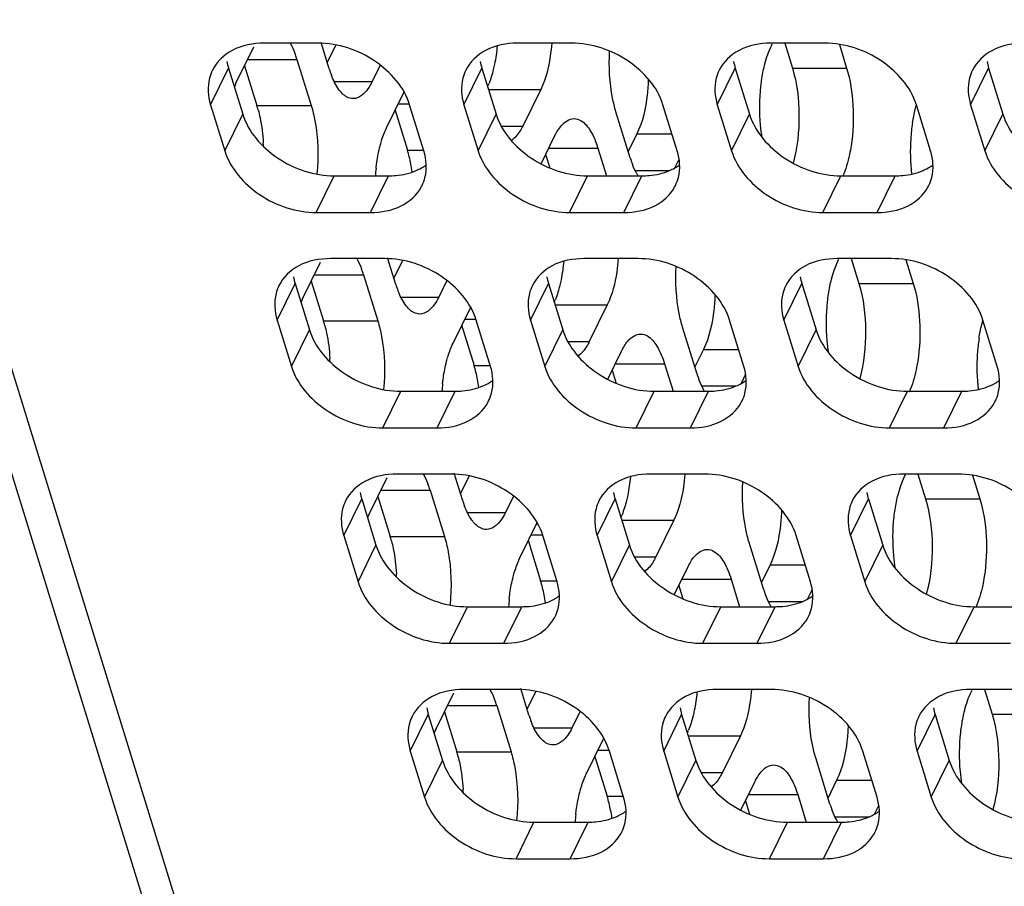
# Model space of a CAD drawing. Header units: millimetres. Extents: x 0 to 420, y 0 to 297.
# Tile 18 of 180: x 154.3 to 161.82, y 48.56 to 55.17. Entities that reach past the tile are written whole.
import ezdxf

# ---------------------------------------------------------------- set-up
doc = ezdxf.new("R2010")
doc.units = ezdxf.units.MM
doc.header["$LTSCALE"] = 23.1
doc.layers.get('0').update_dxf_attribs({"linetype": 'CONTINUOUS'})
doc.layers.add('ASSI', color=7, linetype='CONTINUOUS')

msp = doc.modelspace()

# ---------------------------------------------------------------- linework, layer by layer
at = {"color": 9, "linetype": 'CONTINUOUS'}
msp.add_line((156.719512, 44.489089), (148.753109, 70.268378), dxfattribs=at)
at = {"layer": 'ASSI', "color": 7, "linetype": 'CONTINUOUS'}
for p, q in [((156.426842, 44.635953), (148.460439, 70.415241)), ((155.954282, 54.687258), (156.091551, 54.966983)), ((156.581984, 54.993503), (156.167506, 54.993503)), ((156.666015, 54.79718), (156.60331, 55.000094)), ((156.717071, 54.979874), (156.651101, 54.845441)), ((158.516212, 54.993503), (158.101734, 54.993503)), ((160.45044, 54.993503), (160.035962, 54.993503)), ((160.041652, 54.973822), (160.048331, 54.987434)), ((160.143083, 54.993503), (160.201638, 54.80402)), ((160.56044, 54.984186), (160.616115, 54.80402)), ((155.897378, 54.803232), (156.006308, 54.450735)), ((156.020252, 54.821691), (156.114268, 54.517455)), ((156.419816, 54.869952), (156.528746, 54.517455)), ((157.055966, 54.825853), (156.99428, 54.70015)), ((157.831606, 54.803232), (157.940536, 54.450735)), ((159.765834, 54.803232), (159.874764, 54.450735)), ((161.700062, 54.803232), (161.808992, 54.450735)), ((157.103209, 54.347653), (157.240478, 54.627377)), ((158.280476, 54.640269), (158.143207, 54.360544)), ((155.760109, 54.523507), (155.869039, 54.17101)), ((157.38879, 54.17101), (157.27986, 54.523507)), ((157.694337, 54.523507), (157.803267, 54.17101)), ((159.323018, 54.17101), (159.214088, 54.523507)), ((159.628565, 54.523507), (159.737495, 54.17101)), ((161.257246, 54.17101), (161.148316, 54.523507)), ((161.562794, 54.523507), (161.671723, 54.17101)), ((157.167143, 54.488675), (157.263196, 54.17785)), ((158.963869, 54.117969), (158.854939, 54.470466)), ((158.283452, 54.071861), (158.389405, 54.287772)), ((159.014925, 54.300663), (158.948955, 54.16623)), ((158.318107, 54.14248), (158.349401, 54.041213)), ((158.71767, 54.190741), (158.782566, 53.980738)), ((159.336384, 54.11111), (159.301288, 54.039594)), ((156.704184, 53.980738), (157.118662, 53.980738)), ((158.638412, 53.980738), (159.05289, 53.980738)), ((160.572641, 53.980738), (160.987118, 53.980738)), ((156.566915, 53.701014), (156.981393, 53.701014)), ((158.501144, 53.701014), (158.915621, 53.701014)), ((160.435372, 53.701014), (160.849849, 53.701014)), ((156.462621, 53.042272), (156.59989, 53.321996)), ((157.090323, 53.348517), (156.675845, 53.348517)), ((157.174354, 53.152193), (157.111649, 53.355107)), ((157.22541, 53.334888), (157.15944, 53.200455)), ((159.024551, 53.348517), (158.610073, 53.348517)), ((160.958779, 53.348517), (160.544302, 53.348517)), ((160.549991, 53.328836), (160.55667, 53.342447)), ((160.651422, 53.348517), (160.709977, 53.159033)), ((161.068779, 53.3392), (161.124455, 53.159033)), ((156.928155, 53.224966), (157.037085, 52.872469)), ((156.405717, 53.158245), (156.514647, 52.805748)), ((156.528592, 53.176705), (156.622608, 52.872469)), ((157.564305, 53.180866), (157.502619, 53.055163)), ((158.339945, 53.158245), (158.448875, 52.805748)), ((160.274174, 53.158245), (160.383103, 52.805748)), ((158.788815, 52.995282), (158.651546, 52.715558)), ((157.611549, 52.702666), (157.748817, 52.982391)), ((156.268449, 52.878521), (156.377378, 52.526024)), ((157.675483, 52.843689), (157.771535, 52.532863)), ((157.897129, 52.526024), (157.788199, 52.878521)), ((158.202677, 52.878521), (158.311606, 52.526024)), ((159.831357, 52.526024), (159.722427, 52.878521)), ((160.136905, 52.878521), (160.245835, 52.526024)), ((161.765585, 52.526024), (161.656655, 52.878521)), ((159.472208, 52.472982), (159.363278, 52.825479)), ((158.791791, 52.426874), (158.897745, 52.642785)), ((159.523265, 52.655677), (159.457294, 52.521243)), ((159.22601, 52.545755), (159.290905, 52.335752)), ((158.826446, 52.497494), (158.85774, 52.396227)), ((159.844723, 52.466123), (159.809628, 52.394607)), ((157.212524, 52.335752), (157.627001, 52.335752)), ((159.146752, 52.335752), (159.561229, 52.335752)), ((161.08098, 52.335752), (161.495457, 52.335752)), ((157.075255, 52.056027), (157.489732, 52.056027)), ((159.009483, 52.056027), (159.42396, 52.056027)), ((160.943711, 52.056027), (161.358188, 52.056027)), ((156.970961, 51.397285), (157.10823, 51.67701)), ((157.598662, 51.70353), (157.184185, 51.70353)), ((157.682693, 51.507207), (157.619988, 51.710121)), ((157.733749, 51.689901), (157.667779, 51.555468)), ((159.53289, 51.70353), (159.118413, 51.70353)), ((161.467118, 51.70353), (161.052641, 51.70353)), ((161.05833, 51.683849), (161.06501, 51.697461)), ((161.159761, 51.70353), (161.218316, 51.514047)), ((161.577118, 51.694213), (161.632794, 51.514047)), ((157.436494, 51.579979), (157.545424, 51.227482)), ((156.914057, 51.513259), (157.022986, 51.160762)), ((157.036931, 51.531718), (157.130947, 51.227482)), ((158.072644, 51.53588), (158.010958, 51.410177)), ((158.848285, 51.513259), (158.957215, 51.160762)), ((160.782513, 51.513259), (160.891443, 51.160762)), ((159.297154, 51.350296), (159.159885, 51.070571)), ((158.119888, 51.05768), (158.257157, 51.337404)), ((156.776788, 51.233534), (156.885718, 50.881037)), ((158.183822, 51.198702), (158.279874, 50.887877)), ((158.405468, 50.881037), (158.296538, 51.233534)), ((158.711016, 51.233534), (158.819946, 50.881037)), ((160.339696, 50.881037), (160.230767, 51.233534)), ((160.645244, 51.233534), (160.754174, 50.881037)), ((159.980548, 50.827996), (159.871618, 51.180493)), ((159.30013, 50.781888), (159.406084, 50.997798)), ((160.031604, 51.01069), (159.965634, 50.876257)), ((159.734349, 50.900768), (159.799245, 50.690765)), ((159.334785, 50.852507), (159.366079, 50.75124)), ((160.353062, 50.821137), (160.317967, 50.749621)), ((157.720863, 50.690765), (158.13534, 50.690765)), ((159.655091, 50.690765), (160.069568, 50.690765)), ((161.589319, 50.690765), (162.003797, 50.690765)), ((157.583594, 50.411041), (157.998071, 50.411041)), ((159.517822, 50.411041), (159.9323, 50.411041)), ((161.45205, 50.411041), (161.866528, 50.411041)), ((158.191032, 49.86222), (158.128327, 50.065134)), ((157.4793, 49.752299), (157.616569, 50.032023)), ((158.107001, 50.058544), (157.692524, 50.058544)), ((158.242089, 50.044915), (158.176119, 49.910482)), ((160.041229, 50.058544), (159.626752, 50.058544)), ((161.975458, 50.058544), (161.56098, 50.058544)), ((161.56667, 50.038863), (161.573349, 50.052474)), ((161.668101, 50.058544), (161.726656, 49.86906)), ((157.944834, 49.934993), (158.053764, 49.582496)), ((157.422396, 49.868272), (157.531326, 49.515775)), ((157.54527, 49.886732), (157.639286, 49.582496)), ((158.580983, 49.890893), (158.519297, 49.76519)), ((159.356624, 49.868272), (159.465554, 49.515775)), ((161.290852, 49.868272), (161.399782, 49.515775)), ((158.628227, 49.412693), (158.765496, 49.692418)), ((159.805493, 49.705309), (159.668225, 49.425585)), ((157.285127, 49.588548), (157.394057, 49.236051)), ((158.692161, 49.553716), (158.788213, 49.24289)), ((158.913808, 49.236051), (158.804878, 49.588548)), ((159.219355, 49.588548), (159.328285, 49.236051)), ((160.488887, 49.183009), (160.379957, 49.535506)), ((160.848036, 49.236051), (160.739106, 49.588548)), ((161.153583, 49.588548), (161.262513, 49.236051)), ((159.80847, 49.136901), (159.914423, 49.352812)), ((160.539943, 49.365704), (160.473973, 49.23127)), ((160.242688, 49.255782), (160.307584, 49.045779)), ((159.843125, 49.207521), (159.874418, 49.106254)), ((160.861401, 49.17615), (160.826306, 49.104634)), ((158.229202, 49.045779), (158.64368, 49.045779)), ((160.16343, 49.045779), (160.577908, 49.045779)), ((158.091933, 48.766054), (158.506411, 48.766054)), ((160.026161, 48.766054), (160.440639, 48.766054))]:
    msp.add_line(p, q, dxfattribs=at)
at = {"layer": 'ASSI', "color": 9, "linetype": 'CONTINUOUS'}
for p, q in [((155.760109, 54.523507), (155.897378, 54.803232)), ((156.043936, 54.869952), (156.419816, 54.869952)), ((157.694337, 54.523507), (157.831606, 54.803232)), ((159.628565, 54.523507), (159.765834, 54.803232)), ((160.201638, 54.80402), (160.616115, 54.80402)), ((161.562794, 54.523507), (161.700062, 54.803232)), ((156.704142, 54.70015), (156.99428, 54.70015)), ((157.881966, 54.640269), (158.280476, 54.640269)), ((156.114268, 54.517455), (156.528746, 54.517455)), ((157.192863, 54.530347), (157.27986, 54.530347)), ((155.869039, 54.17101), (156.006308, 54.450735)), ((157.803267, 54.17101), (157.940536, 54.450735)), ((159.737495, 54.17101), (159.874764, 54.450735)), ((161.671723, 54.17101), (161.808992, 54.450735)), ((157.979193, 54.360544), (158.143207, 54.360544)), ((159.014925, 54.300663), (159.282952, 54.300663)), ((157.263196, 54.17785), (157.38879, 54.17785)), ((158.34179, 54.190741), (158.71767, 54.190741)), ((156.566915, 53.701014), (156.704184, 53.980738)), ((156.981393, 53.701014), (157.118662, 53.980738)), ((158.501144, 53.701014), (158.638412, 53.980738)), ((158.915621, 53.701014), (159.05289, 53.980738)), ((159.001996, 54.020939), (159.26368, 54.020939)), ((160.435372, 53.701014), (160.572641, 53.980738)), ((160.849849, 53.701014), (160.987118, 53.980738)), ((156.552275, 53.224966), (156.928155, 53.224966)), ((156.268449, 52.878521), (156.405717, 53.158245)), ((158.202677, 52.878521), (158.339945, 53.158245)), ((160.136905, 52.878521), (160.274174, 53.158245)), ((160.709977, 53.159033), (161.124455, 53.159033)), ((157.212481, 53.055163), (157.502619, 53.055163)), ((158.390305, 52.995282), (158.788815, 52.995282)), ((156.622608, 52.872469), (157.037085, 52.872469)), ((157.701202, 52.88536), (157.788199, 52.88536)), ((156.377378, 52.526024), (156.514647, 52.805748)), ((158.311606, 52.526024), (158.448875, 52.805748)), ((160.245835, 52.526024), (160.383103, 52.805748)), ((158.487532, 52.715558), (158.651546, 52.715558)), ((159.523265, 52.655677), (159.791291, 52.655677)), ((158.850129, 52.545755), (159.22601, 52.545755)), ((157.771535, 52.532863), (157.897129, 52.532863)), ((157.075255, 52.056027), (157.212524, 52.335752)), ((157.489732, 52.056027), (157.627001, 52.335752)), ((159.009483, 52.056027), (159.146752, 52.335752)), ((159.42396, 52.056027), (159.561229, 52.335752)), ((159.510335, 52.375952), (159.772019, 52.375952)), ((160.943711, 52.056027), (161.08098, 52.335752)), ((161.358188, 52.056027), (161.495457, 52.335752)), ((157.060614, 51.579979), (157.436494, 51.579979)), ((156.776788, 51.233534), (156.914057, 51.513259)), ((158.711016, 51.233534), (158.848285, 51.513259)), ((160.645244, 51.233534), (160.782513, 51.513259)), ((161.218316, 51.514047), (161.632794, 51.514047)), ((157.72082, 51.410177), (158.010958, 51.410177)), ((158.898644, 51.350296), (159.297154, 51.350296)), ((157.130947, 51.227482), (157.545424, 51.227482)), ((158.209541, 51.240374), (158.296538, 51.240374)), ((156.885718, 50.881037), (157.022986, 51.160762)), ((158.819946, 50.881037), (158.957215, 51.160762)), ((160.754174, 50.881037), (160.891443, 51.160762)), ((158.995871, 51.070571), (159.159885, 51.070571)), ((160.031604, 51.01069), (160.299631, 51.01069)), ((159.358468, 50.900768), (159.734349, 50.900768)), ((158.279874, 50.887877), (158.405468, 50.887877)), ((157.583594, 50.411041), (157.720863, 50.690765)), ((157.998071, 50.411041), (158.13534, 50.690765)), ((159.517822, 50.411041), (159.655091, 50.690765)), ((159.9323, 50.411041), (160.069568, 50.690765)), ((160.018675, 50.730966), (160.280358, 50.730966)), ((161.45205, 50.411041), (161.589319, 50.690765)), ((157.568953, 49.934993), (157.944834, 49.934993)), ((157.285127, 49.588548), (157.422396, 49.868272)), ((159.219355, 49.588548), (159.356624, 49.868272)), ((161.153583, 49.588548), (161.290852, 49.868272)), ((161.726656, 49.86906), (162.141133, 49.86906)), ((158.22916, 49.76519), (158.519297, 49.76519)), ((159.406983, 49.705309), (159.805493, 49.705309)), ((157.639286, 49.582496), (158.053764, 49.582496)), ((158.717881, 49.595387), (158.804878, 49.595387)), ((157.394057, 49.236051), (157.531326, 49.515775)), ((159.328285, 49.236051), (159.465554, 49.515775)), ((161.262513, 49.236051), (161.399782, 49.515775)), ((159.504211, 49.425585), (159.668225, 49.425585)), ((160.539943, 49.365704), (160.80797, 49.365704)), ((158.788213, 49.24289), (158.913808, 49.24289)), ((159.866808, 49.255782), (160.242688, 49.255782)), ((160.527014, 49.085979), (160.788697, 49.085979)), ((158.091933, 48.766054), (158.229202, 49.045779)), ((158.506411, 48.766054), (158.64368, 49.045779)), ((160.026161, 48.766054), (160.16343, 49.045779)), ((160.440639, 48.766054), (160.577908, 49.045779))]:
    msp.add_line(p, q, dxfattribs=at)
at = {"layer": 'ASSI', "color": 7, "linetype": 'CONTINUOUS'}
for centre, radius, start, end in [((155.692343, 54.645996), 0.761166, 17.1112833, 20.923448), ((156.311205, 54.931464), 0.433239, 190.4027259, 197.2166786), ((158.245433, 54.931464), 0.433239, 190.4027259, 197.2166786), ((160.179661, 54.931464), 0.433239, 190.4027259, 197.2166786), ((162.113889, 54.931464), 0.433239, 190.4027259, 197.2166786), ((157.393487, 55.021136), 0.761166, 197.1112833, 200.923448), ((156.452751, 54.44319), 0.555014, 153.9119912, 157.0404484), ((157.304408, 54.911758), 0.623831, 336.2938471, 338.4521039), ((155.256994, 54.252969), 0.897146, 14.8902639, 17.1460739), ((162.495685, 54.174362), 1.393141, 171.3223829, 176.3044086), ((154.655195, 54.145469), 1.509683, 2.3072866, 3.2957584), ((162.606325, 54.164145), 1.504213, 176.18769, 186.4933464), ((156.376588, 53.904824), 0.927694, 13.7746992, 17.1159495), ((156.2076, 53.862984), 1.101784, 10.8907912, 13.7954917), ((156.067736, 53.835839), 1.244258, 8.0526092, 10.9013607), ((159.691342, 54.341925), 0.761166, 197.1112833, 200.923448), ((158.459087, 53.883396), 1.444091, 173.8275331, 176.1332911), ((157.095918, 54.043559), 0.310655, 331.3795593, 333.8282087), ((159.030146, 54.043559), 0.310655, 331.3795593, 333.8282087), ((160.964374, 54.043559), 0.310655, 331.3795593, 333.8282087), ((156.200683, 53.001009), 0.761166, 17.1112833, 20.923448), ((156.819544, 53.286478), 0.433239, 190.4027259, 197.2166786), ((157.901826, 53.37615), 0.761166, 197.1112833, 200.923448), ((158.753772, 53.286478), 0.433239, 190.4027259, 197.2166786), ((160.688, 53.286478), 0.433239, 190.4027259, 197.2166786), ((156.961091, 52.798204), 0.555014, 153.9119912, 157.0404484), ((157.812748, 53.266772), 0.623831, 336.2938471, 338.4521039), ((155.765334, 52.607982), 0.897146, 14.8902639, 17.1460739), ((163.004024, 52.529375), 1.393141, 171.3223829, 176.3044086), ((163.114665, 52.519158), 1.504213, 176.18769, 186.4933464), ((155.163534, 52.500482), 1.509683, 2.3072866, 3.2957584), ((156.884927, 52.259837), 0.927694, 13.7746992, 17.1159495), ((156.715939, 52.217997), 1.101784, 10.8907912, 13.7954917), ((160.199681, 52.696939), 0.761166, 197.1112833, 200.923448), ((158.967427, 52.23841), 1.444091, 173.8275331, 176.1332911), ((156.576075, 52.190853), 1.244258, 8.0526092, 10.9013607), ((157.604258, 52.398572), 0.310655, 331.3795593, 333.8282087), ((159.538486, 52.398572), 0.310655, 331.3795593, 333.8282087), ((161.472714, 52.398572), 0.310655, 331.3795593, 333.8282087), ((156.709022, 51.356023), 0.761166, 17.1112833, 20.923448), ((157.327883, 51.641491), 0.433239, 190.4027259, 197.2166786), ((158.410166, 51.731163), 0.761166, 197.1112833, 200.923448), ((159.262111, 51.641491), 0.433239, 190.4027259, 197.2166786), ((161.19634, 51.641491), 0.433239, 190.4027259, 197.2166786), ((157.46943, 51.153217), 0.555014, 153.9119912, 157.0404484), ((158.321087, 51.621785), 0.623831, 336.2938471, 338.4521039), ((156.273673, 50.962996), 0.897146, 14.8902639, 17.1460739), ((155.671874, 50.855496), 1.509683, 2.3072866, 3.2957584), ((157.393267, 50.614851), 0.927694, 13.7746992, 17.1159495), ((157.224279, 50.573011), 1.101784, 10.8907912, 13.7954917), ((160.70802, 51.051952), 0.761166, 197.1112833, 200.923448), ((159.475766, 50.593423), 1.444091, 173.8275331, 176.1332911), ((157.084414, 50.545866), 1.244258, 8.0526092, 10.9013607), ((158.112597, 50.753586), 0.310655, 331.3795593, 333.8282087), ((160.046825, 50.753586), 0.310655, 331.3795593, 333.8282087), ((157.836223, 49.996505), 0.433239, 190.4027259, 197.2166786), ((157.217361, 49.711036), 0.761166, 17.1112833, 20.923448), ((159.770451, 49.996505), 0.433239, 190.4027259, 197.2166786), ((161.704679, 49.996505), 0.433239, 190.4027259, 197.2166786), ((158.918505, 50.086177), 0.761166, 197.1112833, 200.923448), ((157.977769, 49.508231), 0.555014, 153.9119912, 157.0404484), ((158.829426, 49.976799), 0.623831, 336.2938471, 338.4521039), ((156.782012, 49.318009), 0.897146, 14.8902639, 17.1460739), ((156.180213, 49.210509), 1.509683, 2.3072866, 3.2957584), ((157.901606, 48.969864), 0.927694, 13.7746992, 17.1159495), ((157.732618, 48.928024), 1.101784, 10.8907912, 13.7954917), ((161.216359, 49.406966), 0.761166, 197.1112833, 200.923448), ((159.984105, 48.948437), 1.444091, 173.8275331, 176.1332911), ((157.592753, 48.90088), 1.244258, 8.0526092, 10.9013607), ((158.620936, 49.108599), 0.310655, 331.3795593, 333.8282087), ((160.555164, 49.108599), 0.310655, 331.3795593, 333.8282087)]:
    msp.add_arc(centre, radius, start, end, dxfattribs=at)
for points, knots in [([(156.167506, 54.993503), (156.084953, 54.993503), (155.926788, 54.965658), (155.805647, 54.852015), (155.774175, 54.787977)], [0, 0, 0, 0, 0.53638697, 1, 1, 1, 1]), ([(157.27986, 54.523507), (157.238055, 54.658789), (157.027688, 54.896961), (156.733532, 54.993503), (156.581984, 54.993503)], [0, 0, 0, 0, 0.48302043, 1, 1, 1, 1]), ([(158.101734, 54.993503), (158.019181, 54.993503), (157.861016, 54.965658), (157.739875, 54.852015), (157.708403, 54.787977)], [0, 0, 0, 0, 0.53638697, 1, 1, 1, 1]), ([(158.364402, 54.993365), (158.361789, 54.959513), (158.348066, 54.839207), (158.318964, 54.718699), (158.280476, 54.640269)], [0, 0, 0, 0, 0.27986238, 1, 1, 1, 1]), ([(159.214088, 54.523507), (159.172283, 54.658789), (158.961916, 54.896961), (158.66776, 54.993503), (158.516212, 54.993503)], [0, 0, 0, 0, 0.48302043, 1, 1, 1, 1]), ([(160.035962, 54.993503), (159.953409, 54.993503), (159.795245, 54.965658), (159.674103, 54.852015), (159.642631, 54.787977)], [0, 0, 0, 0, 0.53638697, 1, 1, 1, 1]), ([(159.979806, 54.781697), (159.98349, 54.799808), (159.998555, 54.865433), (160.020114, 54.929934), (160.041652, 54.973822)], [0, 0, 0, 0, 0.27433366, 1, 1, 1, 1]), ([(161.148316, 54.523507), (161.106511, 54.658789), (160.896144, 54.896961), (160.601988, 54.993503), (160.45044, 54.993503)], [0, 0, 0, 0, 0.48302043, 1, 1, 1, 1]), ([(161.97019, 54.993503), (161.887637, 54.993503), (161.729473, 54.965658), (161.608331, 54.852015), (161.576859, 54.787977)], [0, 0, 0, 0, 0.53638697, 1, 1, 1, 1]), ([(158.854939, 54.470466), (158.844456, 54.504388), (158.80793, 54.655515), (158.799936, 54.81284), (158.806906, 54.932386)], [0, 0, 0, 0, 0.22868928, 1, 1, 1, 1]), ([(157.927844, 54.832394), (157.925082, 54.81882), (157.913786, 54.768079), (157.898662, 54.718105), (157.88464, 54.682638)], [0, 0, 0, 0, 0.26644419, 1, 1, 1, 1]), ([(160.201638, 54.80402), (160.237495, 54.687987), (160.265217, 54.441816), (160.240971, 54.195566), (160.207358, 54.077408)], [0, 0, 0, 0, 0.49713504, 1, 1, 1, 1]), ([(160.616115, 54.80402), (160.644549, 54.712009), (160.673851, 54.51281), (160.666057, 54.312435), (160.650418, 54.210723)], [0, 0, 0, 0, 0.48342543, 1, 1, 1, 1]), ([(155.774175, 54.787977), (155.764653, 54.768602), (155.733335, 54.684111), (155.740045, 54.588437), (155.760109, 54.523507)], [0, 0, 0, 0, 0.24108581, 1, 1, 1, 1]), ([(156.849143, 54.570155), (156.8333, 54.570153), (156.787586, 54.583212), (156.727007, 54.648563), (156.696899, 54.711807), (156.682514, 54.749309)], [0, 0, 0, 0, 0.18501564, 0.53092222, 1, 1, 1, 1]), ([(157.708403, 54.787977), (157.698881, 54.768602), (157.667563, 54.684111), (157.674273, 54.588437), (157.694337, 54.523507)], [0, 0, 0, 0, 0.24108581, 1, 1, 1, 1]), ([(159.642631, 54.787977), (159.633109, 54.768602), (159.601791, 54.684111), (159.608501, 54.588437), (159.628565, 54.523507)], [0, 0, 0, 0, 0.24108581, 1, 1, 1, 1]), ([(161.576859, 54.787977), (161.567337, 54.768602), (161.536019, 54.684111), (161.542729, 54.588437), (161.562794, 54.523507)], [0, 0, 0, 0, 0.24108581, 1, 1, 1, 1]), ([(156.99428, 54.70015), (156.984827, 54.680888), (156.953664, 54.624314), (156.89414, 54.570158), (156.849143, 54.570155)], [0, 0, 0, 0, 0.32287628, 1, 1, 1, 1]), ([(159.102491, 54.719981), (159.101165, 54.6799), (159.090538, 54.537381), (159.060377, 54.393285), (159.014925, 54.300663)], [0, 0, 0, 0, 0.27990281, 1, 1, 1, 1]), ([(159.971297, 54.27257), (159.966155, 54.304136), (159.950077, 54.434204), (159.95114, 54.566387), (159.961811, 54.664837)], [0, 0, 0, 0, 0.24412203, 1, 1, 1, 1]), ([(156.528746, 54.517455), (156.540644, 54.478954), (156.580602, 54.307543), (156.585476, 54.128698), (156.571898, 53.993966)], [0, 0, 0, 0, 0.22934149, 1, 1, 1, 1]), ([(161.118491, 54.384551), (161.123946, 54.420026), (161.13303, 54.466381), (161.145325, 54.511896), (161.148462, 54.522697)], [0, 0, 0, 0, 0.76138971, 1, 1, 1, 1]), ([(156.006308, 54.450735), (156.048113, 54.315453), (156.25848, 54.077281), (156.552636, 53.980738), (156.704184, 53.980738)], [0, 0, 0, 0, 0.48302043, 1, 1, 1, 1]), ([(156.124014, 54.483507), (156.129144, 54.464252), (156.148429, 54.381637), (156.15865, 54.297029), (156.162381, 54.23226)], [0, 0, 0, 0, 0.23497686, 1, 1, 1, 1]), ([(157.940536, 54.450735), (157.982341, 54.315453), (158.192708, 54.077281), (158.486864, 53.980738), (158.638412, 53.980738)], [0, 0, 0, 0, 0.48302043, 1, 1, 1, 1]), ([(159.874764, 54.450735), (159.916569, 54.315453), (160.126936, 54.077281), (160.421092, 53.980738), (160.572641, 53.980738)], [0, 0, 0, 0, 0.48302043, 1, 1, 1, 1]), ([(161.808992, 54.450735), (161.850797, 54.315453), (162.061164, 54.077281), (162.35532, 53.980738), (162.506869, 53.980738)], [0, 0, 0, 0, 0.48302043, 1, 1, 1, 1]), ([(157.05376, 54.209397), (157.057075, 54.222215), (157.070317, 54.269366), (157.087461, 54.315561), (157.103209, 54.347653)], [0, 0, 0, 0, 0.27027567, 1, 1, 1, 1]), ([(158.143207, 54.360544), (158.137141, 54.348183), (158.114701, 54.306907), (158.084293, 54.268111), (158.056439, 54.249628)], [0, 0, 0, 0, 0.29174, 1, 1, 1, 1]), ([(158.409709, 54.324764), (158.418354, 54.338799), (158.447815, 54.381692), (158.498045, 54.417764), (158.534542, 54.417767)], [0, 0, 0, 0, 0.31113016, 1, 1, 1, 1]), ([(158.534542, 54.417767), (158.552641, 54.417768), (158.606155, 54.399917), (158.672011, 54.315813), (158.703224, 54.23749), (158.71767, 54.190741)], [0, 0, 0, 0, 0.1768175, 0.52196498, 1, 1, 1, 1]), ([(157.023368, 54.038667), (157.024991, 54.053643), (157.032161, 54.111026), (157.043052, 54.16799), (157.05376, 54.209397)], [0, 0, 0, 0, 0.26046128, 1, 1, 1, 1]), ([(160.650418, 54.210723), (160.647008, 54.188545), (160.63244, 54.108181), (160.60943, 54.028818), (160.584853, 53.974859)], [0, 0, 0, 0, 0.27453722, 1, 1, 1, 1]), ([(155.869039, 54.17101), (155.910844, 54.035729), (156.121211, 53.797557), (156.415367, 53.701014), (156.566915, 53.701014)], [0, 0, 0, 0, 0.48302043, 1, 1, 1, 1]), ([(157.374724, 53.90654), (157.384246, 53.925915), (157.415564, 54.010406), (157.408854, 54.106081), (157.38879, 54.17101)], [0, 0, 0, 0, 0.24108581, 1, 1, 1, 1]), ([(157.803267, 54.17101), (157.845072, 54.035729), (158.055439, 53.797557), (158.349595, 53.701014), (158.501144, 53.701014)], [0, 0, 0, 0, 0.48302043, 1, 1, 1, 1]), ([(159.308952, 53.90654), (159.318474, 53.925915), (159.349792, 54.010406), (159.343083, 54.106081), (159.323018, 54.17101)], [0, 0, 0, 0, 0.24108581, 1, 1, 1, 1]), ([(159.737495, 54.17101), (159.7793, 54.035729), (159.989667, 53.797557), (160.283823, 53.701014), (160.435372, 53.701014)], [0, 0, 0, 0, 0.48302043, 1, 1, 1, 1]), ([(161.24318, 53.90654), (161.252702, 53.925915), (161.28402, 54.010406), (161.277311, 54.106081), (161.257246, 54.17101)], [0, 0, 0, 0, 0.24108581, 1, 1, 1, 1]), ([(161.671723, 54.17101), (161.713529, 54.035729), (161.923896, 53.797557), (162.218051, 53.701014), (162.3696, 53.701014)], [0, 0, 0, 0, 0.48302043, 1, 1, 1, 1]), ([(159.024335, 53.980098), (159.020218, 53.986613), (159.003263, 54.015432), (158.989577, 54.04609), (158.980369, 54.070098)], [0, 0, 0, 0, 0.23061655, 1, 1, 1, 1]), ([(157.118662, 53.980738), (157.137611, 53.980738), (157.209747, 53.983921), (157.281738, 54.000314), (157.330713, 54.021296)], [0, 0, 0, 0, 0.26234884, 1, 1, 1, 1]), ([(159.05289, 53.980738), (159.071839, 53.980738), (159.143975, 53.983921), (159.215966, 54.000314), (159.264941, 54.021296)], [0, 0, 0, 0, 0.26234884, 1, 1, 1, 1]), ([(160.987118, 53.980738), (161.006067, 53.980738), (161.078204, 53.983921), (161.150194, 54.000314), (161.199169, 54.021296)], [0, 0, 0, 0, 0.26234884, 1, 1, 1, 1]), ([(156.981393, 53.701014), (157.061593, 53.701014), (157.214978, 53.727406), (157.335331, 53.833758), (157.368615, 53.894753)], [0, 0, 0, 0, 0.53579112, 1, 1, 1, 1]), ([(158.915621, 53.701014), (158.995821, 53.701014), (159.149206, 53.727406), (159.269559, 53.833758), (159.302843, 53.894753)], [0, 0, 0, 0, 0.53579112, 1, 1, 1, 1]), ([(160.849849, 53.701014), (160.930049, 53.701014), (161.083434, 53.727406), (161.203787, 53.833758), (161.237072, 53.894753)], [0, 0, 0, 0, 0.53579112, 1, 1, 1, 1]), ([(156.675845, 53.348517), (156.593292, 53.348517), (156.435128, 53.320671), (156.313986, 53.207028), (156.282514, 53.142991)], [0, 0, 0, 0, 0.53638697, 1, 1, 1, 1]), ([(157.788199, 52.878521), (157.746394, 53.013802), (157.536027, 53.251974), (157.241871, 53.348517), (157.090323, 53.348517)], [0, 0, 0, 0, 0.48302043, 1, 1, 1, 1]), ([(158.610073, 53.348517), (158.52752, 53.348517), (158.369356, 53.320671), (158.248214, 53.207028), (158.216742, 53.142991)], [0, 0, 0, 0, 0.53638697, 1, 1, 1, 1]), ([(158.872742, 53.348378), (158.870128, 53.314527), (158.856405, 53.19422), (158.827303, 53.073713), (158.788815, 52.995282)], [0, 0, 0, 0, 0.27986238, 1, 1, 1, 1]), ([(159.722427, 52.878521), (159.680622, 53.013802), (159.470255, 53.251974), (159.176099, 53.348517), (159.024551, 53.348517)], [0, 0, 0, 0, 0.48302043, 1, 1, 1, 1]), ([(160.544302, 53.348517), (160.461748, 53.348517), (160.303584, 53.320671), (160.182442, 53.207028), (160.150971, 53.142991)], [0, 0, 0, 0, 0.53638697, 1, 1, 1, 1]), ([(160.488145, 53.13671), (160.49183, 53.154821), (160.506894, 53.220446), (160.528454, 53.284947), (160.549991, 53.328836)], [0, 0, 0, 0, 0.27433366, 1, 1, 1, 1]), ([(161.656655, 52.878521), (161.61485, 53.013802), (161.404483, 53.251974), (161.110327, 53.348517), (160.958779, 53.348517)], [0, 0, 0, 0, 0.48302043, 1, 1, 1, 1]), ([(159.363278, 52.825479), (159.352796, 52.859401), (159.316269, 53.010528), (159.308275, 53.167854), (159.315245, 53.2874)], [0, 0, 0, 0, 0.22868928, 1, 1, 1, 1]), ([(158.436183, 53.187408), (158.433422, 53.173833), (158.422125, 53.123092), (158.407001, 53.073118), (158.392979, 53.037652)], [0, 0, 0, 0, 0.26644419, 1, 1, 1, 1]), ([(160.709977, 53.159033), (160.745834, 53.043), (160.773556, 52.79683), (160.74931, 52.55058), (160.715697, 52.432422)], [0, 0, 0, 0, 0.49713504, 1, 1, 1, 1]), ([(161.124455, 53.159033), (161.152888, 53.067022), (161.18219, 52.867823), (161.174396, 52.667449), (161.158757, 52.565736)], [0, 0, 0, 0, 0.48342543, 1, 1, 1, 1]), ([(156.282514, 53.142991), (156.272992, 53.123616), (156.241674, 53.039125), (156.248384, 52.94345), (156.268449, 52.878521)], [0, 0, 0, 0, 0.24108581, 1, 1, 1, 1]), ([(157.357482, 52.925168), (157.34164, 52.925167), (157.295925, 52.938225), (157.235346, 53.003577), (157.205238, 53.06682), (157.190853, 53.104322)], [0, 0, 0, 0, 0.18501564, 0.53092222, 1, 1, 1, 1]), ([(158.216742, 53.142991), (158.20722, 53.123616), (158.175902, 53.039125), (158.182612, 52.94345), (158.202677, 52.878521)], [0, 0, 0, 0, 0.24108581, 1, 1, 1, 1]), ([(159.610831, 53.074995), (159.609505, 53.034913), (159.598877, 52.892395), (159.568717, 52.748298), (159.523265, 52.655677)], [0, 0, 0, 0, 0.27990281, 1, 1, 1, 1]), ([(160.150971, 53.142991), (160.141448, 53.123616), (160.11013, 53.039125), (160.11684, 52.94345), (160.136905, 52.878521)], [0, 0, 0, 0, 0.24108581, 1, 1, 1, 1]), ([(157.502619, 53.055163), (157.493166, 53.035901), (157.462004, 52.979327), (157.40248, 52.925171), (157.357482, 52.925168)], [0, 0, 0, 0, 0.32287628, 1, 1, 1, 1]), ([(160.479637, 52.627584), (160.474494, 52.65915), (160.458416, 52.789217), (160.45948, 52.9214), (160.47015, 53.019851)], [0, 0, 0, 0, 0.24412203, 1, 1, 1, 1]), ([(157.037085, 52.872469), (157.048983, 52.833967), (157.088941, 52.662557), (157.093816, 52.483711), (157.080238, 52.34898)], [0, 0, 0, 0, 0.22934149, 1, 1, 1, 1]), ([(161.62683, 52.739565), (161.632285, 52.775039), (161.641369, 52.821394), (161.653664, 52.866909), (161.656802, 52.87771)], [0, 0, 0, 0, 0.76138971, 1, 1, 1, 1]), ([(156.514647, 52.805748), (156.556452, 52.670467), (156.766819, 52.432295), (157.060975, 52.335752), (157.212524, 52.335752)], [0, 0, 0, 0, 0.48302043, 1, 1, 1, 1]), ([(156.632354, 52.838521), (156.637483, 52.819266), (156.656768, 52.73665), (156.66699, 52.652042), (156.670721, 52.587274)], [0, 0, 0, 0, 0.23497686, 1, 1, 1, 1]), ([(158.448875, 52.805748), (158.49068, 52.670467), (158.701048, 52.432295), (158.995203, 52.335752), (159.146752, 52.335752)], [0, 0, 0, 0, 0.48302043, 1, 1, 1, 1]), ([(158.918048, 52.679778), (158.926694, 52.693813), (158.956155, 52.736706), (159.006384, 52.772777), (159.042881, 52.77278)], [0, 0, 0, 0, 0.31113016, 1, 1, 1, 1]), ([(159.042881, 52.77278), (159.06098, 52.772781), (159.114495, 52.754931), (159.18035, 52.670827), (159.211563, 52.592504), (159.22601, 52.545755)], [0, 0, 0, 0, 0.1768175, 0.52196498, 1, 1, 1, 1]), ([(160.383103, 52.805748), (160.424909, 52.670467), (160.635276, 52.432295), (160.929431, 52.335752), (161.08098, 52.335752)], [0, 0, 0, 0, 0.48302043, 1, 1, 1, 1]), ([(157.562099, 52.56441), (157.565414, 52.577229), (157.578657, 52.624379), (157.5958, 52.670574), (157.611549, 52.702666)], [0, 0, 0, 0, 0.27027567, 1, 1, 1, 1]), ([(158.651546, 52.715558), (158.64548, 52.703196), (158.62304, 52.661921), (158.592632, 52.623124), (158.564778, 52.604642)], [0, 0, 0, 0, 0.29174, 1, 1, 1, 1]), ([(157.531708, 52.393681), (157.533331, 52.408656), (157.5405, 52.466039), (157.551392, 52.523003), (157.562099, 52.56441)], [0, 0, 0, 0, 0.26046128, 1, 1, 1, 1]), ([(161.158757, 52.565736), (161.155347, 52.543559), (161.140779, 52.463194), (161.117769, 52.383832), (161.093193, 52.329872)], [0, 0, 0, 0, 0.27453722, 1, 1, 1, 1]), ([(156.377378, 52.526024), (156.419184, 52.390742), (156.629551, 52.15257), (156.923706, 52.056027), (157.075255, 52.056027)], [0, 0, 0, 0, 0.48302043, 1, 1, 1, 1]), ([(157.883063, 52.261553), (157.892585, 52.280929), (157.923903, 52.365419), (157.917194, 52.461094), (157.897129, 52.526024)], [0, 0, 0, 0, 0.24108581, 1, 1, 1, 1]), ([(158.311606, 52.526024), (158.353412, 52.390742), (158.563779, 52.15257), (158.857934, 52.056027), (159.009483, 52.056027)], [0, 0, 0, 0, 0.48302043, 1, 1, 1, 1]), ([(159.817291, 52.261553), (159.826813, 52.280929), (159.858132, 52.365419), (159.851422, 52.461094), (159.831357, 52.526024)], [0, 0, 0, 0, 0.24108581, 1, 1, 1, 1]), ([(160.245835, 52.526024), (160.28764, 52.390742), (160.498007, 52.15257), (160.792162, 52.056027), (160.943711, 52.056027)], [0, 0, 0, 0, 0.48302043, 1, 1, 1, 1]), ([(161.751519, 52.261553), (161.761042, 52.280929), (161.79236, 52.365419), (161.78565, 52.461094), (161.765585, 52.526024)], [0, 0, 0, 0, 0.24108581, 1, 1, 1, 1]), ([(159.532674, 52.335111), (159.528557, 52.341626), (159.511602, 52.370446), (159.497916, 52.401104), (159.488708, 52.425111)], [0, 0, 0, 0, 0.23061655, 1, 1, 1, 1]), ([(157.627001, 52.335752), (157.64595, 52.335752), (157.718087, 52.338934), (157.790078, 52.355327), (157.839052, 52.376309)], [0, 0, 0, 0, 0.26234884, 1, 1, 1, 1]), ([(159.561229, 52.335752), (159.580178, 52.335752), (159.652315, 52.338934), (159.724306, 52.355327), (159.77328, 52.376309)], [0, 0, 0, 0, 0.26234884, 1, 1, 1, 1]), ([(161.495457, 52.335752), (161.514406, 52.335752), (161.586543, 52.338934), (161.658534, 52.355327), (161.707508, 52.376309)], [0, 0, 0, 0, 0.26234884, 1, 1, 1, 1]), ([(157.489732, 52.056027), (157.569932, 52.056027), (157.723317, 52.082419), (157.84367, 52.188772), (157.876955, 52.249767)], [0, 0, 0, 0, 0.53579112, 1, 1, 1, 1]), ([(159.42396, 52.056027), (159.504161, 52.056027), (159.657545, 52.082419), (159.777898, 52.188772), (159.811183, 52.249767)], [0, 0, 0, 0, 0.53579112, 1, 1, 1, 1]), ([(161.358188, 52.056027), (161.438389, 52.056027), (161.591773, 52.082419), (161.712127, 52.188772), (161.745411, 52.249767)], [0, 0, 0, 0, 0.53579112, 1, 1, 1, 1]), ([(157.184185, 51.70353), (157.101631, 51.70353), (156.943467, 51.675685), (156.822325, 51.562042), (156.790854, 51.498004)], [0, 0, 0, 0, 0.53638697, 1, 1, 1, 1]), ([(158.296538, 51.233534), (158.254733, 51.368816), (158.044366, 51.606988), (157.750211, 51.70353), (157.598662, 51.70353)], [0, 0, 0, 0, 0.48302043, 1, 1, 1, 1]), ([(159.118413, 51.70353), (159.035859, 51.70353), (158.877695, 51.675685), (158.756553, 51.562042), (158.725082, 51.498004)], [0, 0, 0, 0, 0.53638697, 1, 1, 1, 1]), ([(159.381081, 51.703392), (159.378468, 51.66954), (159.364745, 51.549234), (159.335642, 51.428726), (159.297154, 51.350296)], [0, 0, 0, 0, 0.27986238, 1, 1, 1, 1]), ([(160.230767, 51.233534), (160.188961, 51.368816), (159.978594, 51.606988), (159.684439, 51.70353), (159.53289, 51.70353)], [0, 0, 0, 0, 0.48302043, 1, 1, 1, 1]), ([(159.871618, 51.180493), (159.861135, 51.214415), (159.824608, 51.365542), (159.816614, 51.522867), (159.823584, 51.642413)], [0, 0, 0, 0, 0.22868928, 1, 1, 1, 1]), ([(161.052641, 51.70353), (160.970087, 51.70353), (160.811923, 51.675685), (160.690782, 51.562042), (160.65931, 51.498004)], [0, 0, 0, 0, 0.53638697, 1, 1, 1, 1]), ([(160.996485, 51.491724), (161.000169, 51.509835), (161.015233, 51.57546), (161.036793, 51.639961), (161.05833, 51.683849)], [0, 0, 0, 0, 0.27433366, 1, 1, 1, 1]), ([(162.164995, 51.233534), (162.123189, 51.368816), (161.912822, 51.606988), (161.618667, 51.70353), (161.467118, 51.70353)], [0, 0, 0, 0, 0.48302043, 1, 1, 1, 1]), ([(156.790854, 51.498004), (156.781332, 51.478629), (156.750013, 51.394138), (156.756723, 51.298464), (156.776788, 51.233534)], [0, 0, 0, 0, 0.24108581, 1, 1, 1, 1]), ([(158.725082, 51.498004), (158.71556, 51.478629), (158.684241, 51.394138), (158.690951, 51.298464), (158.711016, 51.233534)], [0, 0, 0, 0, 0.24108581, 1, 1, 1, 1]), ([(158.944522, 51.542421), (158.941761, 51.528847), (158.930465, 51.478106), (158.91534, 51.428132), (158.901319, 51.392665)], [0, 0, 0, 0, 0.26644419, 1, 1, 1, 1]), ([(160.65931, 51.498004), (160.649788, 51.478629), (160.61847, 51.394138), (160.625179, 51.298464), (160.645244, 51.233534)], [0, 0, 0, 0, 0.24108581, 1, 1, 1, 1]), ([(161.218316, 51.514047), (161.254173, 51.398014), (161.281895, 51.151843), (161.257649, 50.905593), (161.224036, 50.787435)], [0, 0, 0, 0, 0.49713504, 1, 1, 1, 1]), ([(161.632794, 51.514047), (161.661227, 51.422036), (161.690529, 51.222837), (161.682736, 51.022462), (161.667096, 50.92075)], [0, 0, 0, 0, 0.48342543, 1, 1, 1, 1]), ([(157.865821, 51.280182), (157.849979, 51.28018), (157.804264, 51.293239), (157.743685, 51.35859), (157.713578, 51.421834), (157.699193, 51.459336)], [0, 0, 0, 0, 0.18501564, 0.53092222, 1, 1, 1, 1]), ([(160.11917, 51.430008), (160.117844, 51.389927), (160.107217, 51.247408), (160.077056, 51.103312), (160.031604, 51.01069)], [0, 0, 0, 0, 0.27990281, 1, 1, 1, 1]), ([(158.010958, 51.410177), (158.001506, 51.390915), (157.970343, 51.334341), (157.910819, 51.280185), (157.865821, 51.280182)], [0, 0, 0, 0, 0.32287628, 1, 1, 1, 1]), ([(160.987976, 50.982597), (160.982833, 51.014163), (160.966755, 51.144231), (160.967819, 51.276414), (160.978489, 51.374864)], [0, 0, 0, 0, 0.24412203, 1, 1, 1, 1]), ([(157.140693, 51.193534), (157.145822, 51.174279), (157.165107, 51.091664), (157.175329, 51.007056), (157.17906, 50.942287)], [0, 0, 0, 0, 0.23497686, 1, 1, 1, 1]), ([(157.545424, 51.227482), (157.557322, 51.188981), (157.597281, 51.01757), (157.602155, 50.838725), (157.588577, 50.703993)], [0, 0, 0, 0, 0.22934149, 1, 1, 1, 1]), ([(157.022986, 51.160762), (157.064792, 51.02548), (157.275159, 50.787308), (157.569314, 50.690765), (157.720863, 50.690765)], [0, 0, 0, 0, 0.48302043, 1, 1, 1, 1]), ([(158.957215, 51.160762), (158.99902, 51.02548), (159.209387, 50.787308), (159.503542, 50.690765), (159.655091, 50.690765)], [0, 0, 0, 0, 0.48302043, 1, 1, 1, 1]), ([(159.426387, 51.034791), (159.435033, 51.048826), (159.464494, 51.091719), (159.514723, 51.127791), (159.551221, 51.127794)], [0, 0, 0, 0, 0.31113016, 1, 1, 1, 1]), ([(159.551221, 51.127794), (159.569319, 51.127795), (159.622834, 51.109944), (159.68869, 51.02584), (159.719902, 50.947517), (159.734349, 50.900768)], [0, 0, 0, 0, 0.1768175, 0.52196498, 1, 1, 1, 1]), ([(160.891443, 51.160762), (160.933248, 51.02548), (161.143615, 50.787308), (161.437771, 50.690765), (161.589319, 50.690765)], [0, 0, 0, 0, 0.48302043, 1, 1, 1, 1]), ([(158.070439, 50.919423), (158.073753, 50.932242), (158.086996, 50.979393), (158.10414, 51.025588), (158.119888, 51.05768)], [0, 0, 0, 0, 0.27027567, 1, 1, 1, 1]), ([(159.159885, 51.070571), (159.153819, 51.05821), (159.13138, 51.016934), (159.100972, 50.978137), (159.073117, 50.959655)], [0, 0, 0, 0, 0.29174, 1, 1, 1, 1]), ([(158.040047, 50.748694), (158.04167, 50.76367), (158.04884, 50.821053), (158.059731, 50.878017), (158.070439, 50.919423)], [0, 0, 0, 0, 0.26046128, 1, 1, 1, 1]), ([(161.667096, 50.92075), (161.663686, 50.898572), (161.649119, 50.818208), (161.626108, 50.738845), (161.601532, 50.684886)], [0, 0, 0, 0, 0.27453722, 1, 1, 1, 1]), ([(156.885718, 50.881037), (156.927523, 50.745756), (157.13789, 50.507584), (157.432046, 50.411041), (157.583594, 50.411041)], [0, 0, 0, 0, 0.48302043, 1, 1, 1, 1]), ([(158.391402, 50.616567), (158.400925, 50.635942), (158.432243, 50.720433), (158.425533, 50.816108), (158.405468, 50.881037)], [0, 0, 0, 0, 0.24108581, 1, 1, 1, 1]), ([(158.819946, 50.881037), (158.861751, 50.745756), (159.072118, 50.507584), (159.366274, 50.411041), (159.517822, 50.411041)], [0, 0, 0, 0, 0.48302043, 1, 1, 1, 1]), ([(160.325631, 50.616567), (160.335153, 50.635942), (160.366471, 50.720433), (160.359761, 50.816108), (160.339696, 50.881037)], [0, 0, 0, 0, 0.24108581, 1, 1, 1, 1]), ([(160.754174, 50.881037), (160.795979, 50.745756), (161.006346, 50.507584), (161.300502, 50.411041), (161.45205, 50.411041)], [0, 0, 0, 0, 0.48302043, 1, 1, 1, 1]), ([(160.041014, 50.690125), (160.036896, 50.69664), (160.019942, 50.725459), (160.006256, 50.756117), (159.997047, 50.780125)], [0, 0, 0, 0, 0.23061655, 1, 1, 1, 1]), ([(158.13534, 50.690765), (158.15429, 50.690765), (158.226426, 50.693948), (158.298417, 50.710341), (158.347391, 50.731323)], [0, 0, 0, 0, 0.26234884, 1, 1, 1, 1]), ([(160.069568, 50.690765), (160.088518, 50.690765), (160.160654, 50.693948), (160.232645, 50.710341), (160.281619, 50.731323)], [0, 0, 0, 0, 0.26234884, 1, 1, 1, 1]), ([(157.998071, 50.411041), (158.078272, 50.411041), (158.231656, 50.437433), (158.35201, 50.543785), (158.385294, 50.60478)], [0, 0, 0, 0, 0.53579112, 1, 1, 1, 1]), ([(159.9323, 50.411041), (160.0125, 50.411041), (160.165884, 50.437433), (160.286238, 50.543785), (160.319522, 50.60478)], [0, 0, 0, 0, 0.53579112, 1, 1, 1, 1]), ([(157.692524, 50.058544), (157.609971, 50.058544), (157.451806, 50.030698), (157.330665, 49.917055), (157.299193, 49.853018)], [0, 0, 0, 0, 0.53638697, 1, 1, 1, 1]), ([(158.804878, 49.588548), (158.763073, 49.723829), (158.552706, 49.962001), (158.25855, 50.058544), (158.107001, 50.058544)], [0, 0, 0, 0, 0.48302043, 1, 1, 1, 1]), ([(159.626752, 50.058544), (159.544199, 50.058544), (159.386034, 50.030698), (159.264893, 49.917055), (159.233421, 49.853018)], [0, 0, 0, 0, 0.53638697, 1, 1, 1, 1]), ([(159.88942, 50.058405), (159.886807, 50.024554), (159.873084, 49.904247), (159.843982, 49.78374), (159.805493, 49.705309)], [0, 0, 0, 0, 0.27986238, 1, 1, 1, 1]), ([(160.739106, 49.588548), (160.697301, 49.723829), (160.486934, 49.962001), (160.192778, 50.058544), (160.041229, 50.058544)], [0, 0, 0, 0, 0.48302043, 1, 1, 1, 1]), ([(160.379957, 49.535506), (160.369474, 49.569428), (160.332948, 49.720555), (160.324954, 49.877881), (160.331923, 49.997427)], [0, 0, 0, 0, 0.22868928, 1, 1, 1, 1]), ([(161.56098, 50.058544), (161.478427, 50.058544), (161.320262, 50.030698), (161.199121, 49.917055), (161.167649, 49.853018)], [0, 0, 0, 0, 0.53638697, 1, 1, 1, 1]), ([(161.504824, 49.846737), (161.508508, 49.864848), (161.523573, 49.930473), (161.545132, 49.994974), (161.56667, 50.038863)], [0, 0, 0, 0, 0.27433366, 1, 1, 1, 1]), ([(157.299193, 49.853018), (157.289671, 49.833643), (157.258353, 49.749152), (157.265062, 49.653477), (157.285127, 49.588548)], [0, 0, 0, 0, 0.24108581, 1, 1, 1, 1]), ([(159.233421, 49.853018), (159.223899, 49.833643), (159.192581, 49.749152), (159.19929, 49.653477), (159.219355, 49.588548)], [0, 0, 0, 0, 0.24108581, 1, 1, 1, 1]), ([(159.452862, 49.897435), (159.4501, 49.88386), (159.438804, 49.833119), (159.423679, 49.783145), (159.409658, 49.747679)], [0, 0, 0, 0, 0.26644419, 1, 1, 1, 1]), ([(161.167649, 49.853018), (161.158127, 49.833643), (161.126809, 49.749152), (161.133519, 49.653477), (161.153583, 49.588548)], [0, 0, 0, 0, 0.24108581, 1, 1, 1, 1]), ([(161.726656, 49.86906), (161.762512, 49.753027), (161.790234, 49.506857), (161.765989, 49.260607), (161.732376, 49.142448)], [0, 0, 0, 0, 0.49713504, 1, 1, 1, 1]), ([(158.374161, 49.635195), (158.358318, 49.635194), (158.312603, 49.648252), (158.252025, 49.713604), (158.221917, 49.776847), (158.207532, 49.814349)], [0, 0, 0, 0, 0.18501564, 0.53092222, 1, 1, 1, 1]), ([(158.519297, 49.76519), (158.509845, 49.745928), (158.478682, 49.689354), (158.419158, 49.635198), (158.374161, 49.635195)], [0, 0, 0, 0, 0.32287628, 1, 1, 1, 1]), ([(160.627509, 49.785022), (160.626183, 49.74494), (160.615556, 49.602422), (160.585395, 49.458325), (160.539943, 49.365704)], [0, 0, 0, 0, 0.27990281, 1, 1, 1, 1]), ([(161.496315, 49.337611), (161.491173, 49.369177), (161.475095, 49.499244), (161.476158, 49.631427), (161.486828, 49.729878)], [0, 0, 0, 0, 0.24412203, 1, 1, 1, 1]), ([(157.649032, 49.548548), (157.654162, 49.529293), (157.673447, 49.446677), (157.683668, 49.362069), (157.687399, 49.297301)], [0, 0, 0, 0, 0.23497686, 1, 1, 1, 1]), ([(158.053764, 49.582496), (158.065662, 49.543994), (158.10562, 49.372584), (158.110494, 49.193738), (158.096916, 49.059007)], [0, 0, 0, 0, 0.22934149, 1, 1, 1, 1]), ([(157.531326, 49.515775), (157.573131, 49.380494), (157.783498, 49.142322), (158.077654, 49.045779), (158.229202, 49.045779)], [0, 0, 0, 0, 0.48302043, 1, 1, 1, 1]), ([(159.465554, 49.515775), (159.507359, 49.380494), (159.717726, 49.142322), (160.011882, 49.045779), (160.16343, 49.045779)], [0, 0, 0, 0, 0.48302043, 1, 1, 1, 1]), ([(159.934727, 49.389805), (159.943372, 49.40384), (159.972833, 49.446733), (160.023062, 49.482804), (160.05956, 49.482807)], [0, 0, 0, 0, 0.31113016, 1, 1, 1, 1]), ([(160.05956, 49.482807), (160.077658, 49.482808), (160.131173, 49.464958), (160.197029, 49.380854), (160.228242, 49.302531), (160.242688, 49.255782)], [0, 0, 0, 0, 0.1768175, 0.52196498, 1, 1, 1, 1]), ([(161.399782, 49.515775), (161.441587, 49.380494), (161.651954, 49.142322), (161.94611, 49.045779), (162.097658, 49.045779)], [0, 0, 0, 0, 0.48302043, 1, 1, 1, 1]), ([(158.578778, 49.274437), (158.582093, 49.287256), (158.595335, 49.334406), (158.612479, 49.380601), (158.628227, 49.412693)], [0, 0, 0, 0, 0.27027567, 1, 1, 1, 1]), ([(159.668225, 49.425585), (159.662158, 49.413223), (159.639719, 49.371948), (159.609311, 49.333151), (159.581456, 49.314669)], [0, 0, 0, 0, 0.29174, 1, 1, 1, 1]), ([(157.394057, 49.236051), (157.435862, 49.100769), (157.646229, 48.862597), (157.940385, 48.766054), (158.091933, 48.766054)], [0, 0, 0, 0, 0.48302043, 1, 1, 1, 1]), ([(158.548386, 49.103708), (158.550009, 49.118683), (158.557179, 49.176066), (158.56807, 49.23303), (158.578778, 49.274437)], [0, 0, 0, 0, 0.26046128, 1, 1, 1, 1]), ([(158.899742, 48.97158), (158.909264, 48.990956), (158.940582, 49.075446), (158.933872, 49.171121), (158.913808, 49.236051)], [0, 0, 0, 0, 0.24108581, 1, 1, 1, 1]), ([(159.328285, 49.236051), (159.37009, 49.100769), (159.580457, 48.862597), (159.874613, 48.766054), (160.026161, 48.766054)], [0, 0, 0, 0, 0.48302043, 1, 1, 1, 1]), ([(160.83397, 48.97158), (160.843492, 48.990956), (160.87481, 49.075446), (160.8681, 49.171121), (160.848036, 49.236051)], [0, 0, 0, 0, 0.24108581, 1, 1, 1, 1]), ([(161.262513, 49.236051), (161.304318, 49.100769), (161.514685, 48.862597), (161.808841, 48.766054), (161.96039, 48.766054)], [0, 0, 0, 0, 0.48302043, 1, 1, 1, 1]), ([(158.64368, 49.045779), (158.662629, 49.045779), (158.734765, 49.048961), (158.806756, 49.065354), (158.85573, 49.086336)], [0, 0, 0, 0, 0.26234884, 1, 1, 1, 1]), ([(160.549353, 49.045138), (160.545236, 49.051653), (160.528281, 49.080473), (160.514595, 49.111131), (160.505386, 49.135138)], [0, 0, 0, 0, 0.23061655, 1, 1, 1, 1]), ([(160.577908, 49.045779), (160.596857, 49.045779), (160.668993, 49.048961), (160.740984, 49.065354), (160.789958, 49.086336)], [0, 0, 0, 0, 0.26234884, 1, 1, 1, 1]), ([(158.506411, 48.766054), (158.586611, 48.766054), (158.739996, 48.792446), (158.860349, 48.898799), (158.893633, 48.959794)], [0, 0, 0, 0, 0.53579112, 1, 1, 1, 1]), ([(160.440639, 48.766054), (160.520839, 48.766054), (160.674224, 48.792446), (160.794577, 48.898799), (160.827861, 48.959794)], [0, 0, 0, 0, 0.53579112, 1, 1, 1, 1])]:
    msp.add_open_spline(points, degree=3, knots=knots, dxfattribs=at)
for points in [[(156.367836, 54.99373), (156.381746, 54.96951), (156.393314, 54.943901), (156.403316, 54.917824)], [(157.948183, 54.972716), (157.943875, 54.92565), (157.937266, 54.878708), (157.927844, 54.832394)], [(159.961811, 54.664837), (159.966057, 54.70402), (159.971949, 54.743076), (159.979806, 54.781697)], [(158.389405, 54.287772), (158.395602, 54.300399), (158.402332, 54.312788), (158.409709, 54.324764)], [(157.330713, 54.021296), (157.357602, 54.032816), (157.383517, 54.047126), (157.407265, 54.064206)], [(159.264941, 54.021296), (159.29183, 54.032816), (159.317745, 54.047126), (159.341494, 54.064206)], [(161.199169, 54.021296), (161.226058, 54.032816), (161.251973, 54.047126), (161.275722, 54.064206)], [(156.876176, 53.348743), (156.890085, 53.324524), (156.901653, 53.298914), (156.911656, 53.272837)], [(158.456523, 53.327729), (158.452214, 53.280663), (158.445605, 53.233722), (158.436183, 53.187408)], [(160.47015, 53.019851), (160.474397, 53.059034), (160.480288, 53.098089), (160.488145, 53.13671)], [(158.897745, 52.642785), (158.903941, 52.655413), (158.910671, 52.667801), (158.918048, 52.679778)], [(157.839052, 52.376309), (157.865941, 52.387829), (157.891856, 52.402139), (157.915605, 52.419219)], [(159.77328, 52.376309), (159.800169, 52.387829), (159.826084, 52.402139), (159.849833, 52.419219)], [(161.707508, 52.376309), (161.734397, 52.387829), (161.760312, 52.402139), (161.784061, 52.419219)], [(157.384515, 51.703757), (157.398424, 51.679537), (157.409992, 51.653928), (157.419995, 51.62785)], [(158.964862, 51.682743), (158.960553, 51.635677), (158.953945, 51.588735), (158.944522, 51.542421)], [(160.978489, 51.374864), (160.982736, 51.414047), (160.988627, 51.453103), (160.996485, 51.491724)], [(159.406084, 50.997798), (159.412281, 51.010426), (159.41901, 51.022815), (159.426387, 51.034791)], [(158.347391, 50.731323), (158.37428, 50.742843), (158.400195, 50.757153), (158.423944, 50.774233)], [(160.281619, 50.731323), (160.308508, 50.742843), (160.334423, 50.757153), (160.358172, 50.774233)], [(157.892854, 50.05877), (157.906764, 50.034551), (157.918332, 50.008941), (157.928334, 49.982864)], [(159.473201, 50.037756), (159.468892, 49.99069), (159.462284, 49.943749), (159.452862, 49.897435)], [(161.486828, 49.729878), (161.491075, 49.769061), (161.496967, 49.808116), (161.504824, 49.846737)], [(159.914423, 49.352812), (159.92062, 49.36544), (159.92735, 49.377828), (159.934727, 49.389805)], [(158.85573, 49.086336), (158.882619, 49.097856), (158.908534, 49.112166), (158.932283, 49.129246)], [(160.789958, 49.086336), (160.816848, 49.097856), (160.842763, 49.112166), (160.866511, 49.129246)]]:
    msp.add_open_spline(points, degree=3, dxfattribs=at)

doc.saveas('drawing.dxf')
